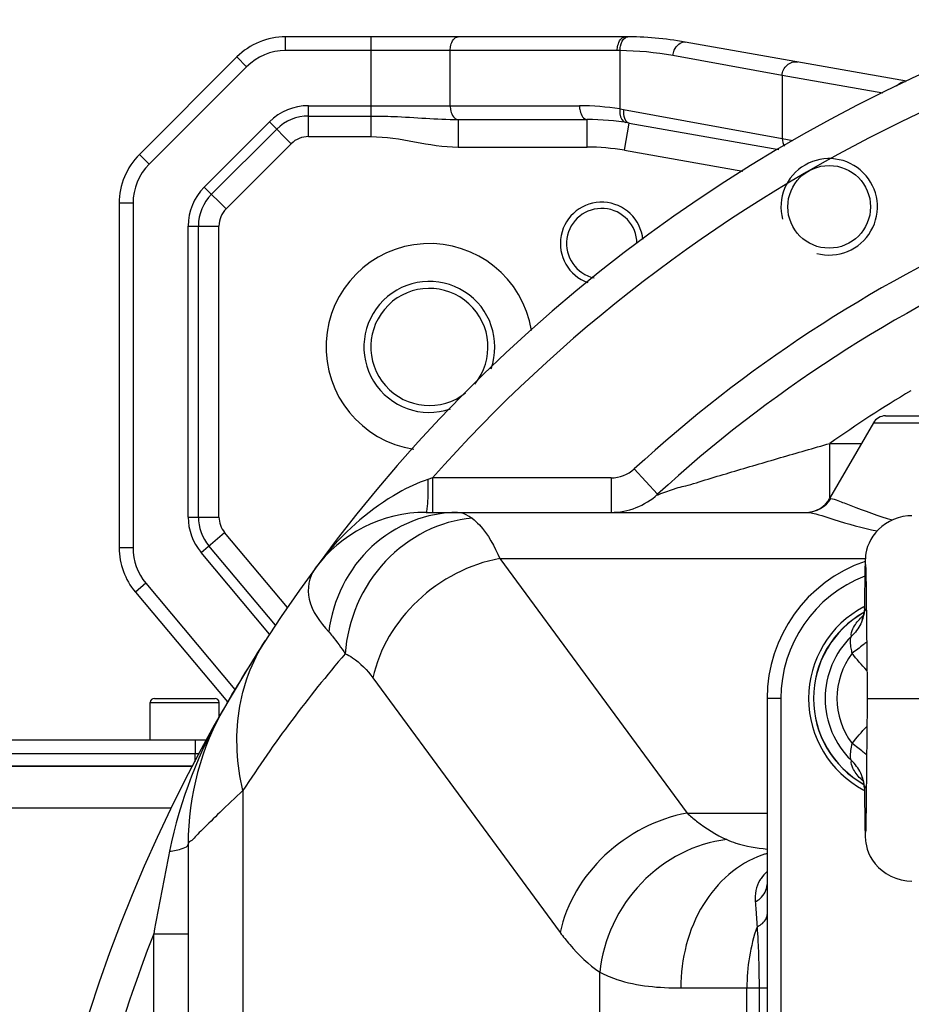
# Model space of a CAD drawing. Header units: millimetres. Extents: x 0 to 8493, y 0 to 6007.
# Tile 50 of 111: x 4142 to 4271, y 1316 to 1458. Entities that reach past the tile are written whole.
import ezdxf

# ---------------------------------------------------------------- set-up
doc = ezdxf.new("R2010")
doc.units = ezdxf.units.MM
doc.header["$LTSCALE"] = 467.107143
doc.layers.get('0').update_dxf_attribs({"linetype": 'CONTINUOUS'})
for name, color, linetype in [('304103000034DXF_CONTINUOUS_LINE', 7, 'CONTINUOUS'), ('304103000046DXF_CONTINUOUS_LINE', 7, 'CONTINUOUS'), ('304105000083DXF_CONTINUOUS_LINE', 7, 'CONTINUOUS'), ('304105000239DXF_CONTINUOUS_LINE', 7, 'CONTINUOUS'), ('304106000031DXF_CONTINUOUS_LINE', 7, 'CONTINUOUS'), ('501023000001DXF_CONTINUOUS_LINE', 7, 'CONTINUOUS'), ('501038000001DXF_CONTINUOUS_LINE', 7, 'CONTINUOUS'), ('最大动作范围图_DXF_DIMENSION', 7, 'CONTINUOUS')]:
    doc.layers.add(name, color=color, linetype=linetype)
doc.styles.get("Standard").update_dxf_attribs({"font": 'txt', "width": 0.7})
doc.dimstyles.new('DIMSTYLE_1', dxfattribs={"dimtxt": 85.714286, "dimasz": 42.857143, "dimexe": 1.5, "dimexo": 0, "dimgap": 6, "dimtad": 0, "dimtih": 1, "dimtoh": 1, "dimdec": 1, "dimdsep": 46, "dimtxsty": 'Standard', "dimblk": '_FILLED', "dimblk1": '_FILLED', "dimblk2": '_FILLED', "dimcen": 0.09, "dimclrt": 5, "dimazin": 2, "dimtp": 0.5, "dimtm": 0.5, "dimtfac": 1, "dimtdec": 65535, "dimtofl": 0, "dimtmove": 0, "dimatfit": 3, "dimldrblk": '_FILLED', "dimfxl": 0, "dimtolj": 1, "dimarcsym": 0})

# ---------------------------------------------------------------- blocks, each defined once
blk = doc.blocks.new('*D1')
at = {"layer": '最大动作范围图_DXF_DIMENSION', "color": 2, "linetype": 'Continuous', "transparency": 16777216}
blk.add_line((5263.67, 1245.98), (4966.12, 1245.98), dxfattribs=at)
for start, end in [(0, 86.39529), (109.00151, 167)]:
    blk.add_arc((4366.38, 1245.98), 610.46, start, end, dxfattribs=at)
for points in [[(3772.32, 1427.48), (3771.56, 1383.31), (3793.01, 1421.93)], [(4964.63, 1288.44), (4976.84, 1245.98), (4986.04, 1289.19)]]:
    blk.add_solid(points, dxfattribs=at)
blk = doc.blocks.new('_FILLED')
at = {"color": 0, "linetype": 'ByBlock'}
blk.add_solid([(0, 0), (-1, 0.25), (-1, -0.25)], dxfattribs=at)

msp = doc.modelspace()

# ---------------------------------------------------------------- linework, layer by layer
at = {"color": 2, "linetype": 'Continuous'}
msp.add_circle((4366.427, 1245.984), 316, dxfattribs=at)
at = {"layer": '304103000034DXF_CONTINUOUS_LINE', "color": 7, "linetype": 'Continuous'}
for p, q in [((4267.582, 1400.984), (4348.214, 1400.984)), ((4265.85, 1399.984), (4259.499, 1388.984)), ((4200.946, 1386.984), (4256.21, 1386.984)), ((4250.427, 1359.984), (4250.427, 1131.984)), ((4166.427, 1338.855), (4166.427, 1153.113))]:
    msp.add_line(p, q, dxfattribs=at)
at = {"layer": '304103000034DXF_CONTINUOUS_LINE', "color": 9, "linetype": 'Continuous'}
for p, q in [((4265.85, 1399.984), (4348.195, 1399.984)), ((4259.544, 1389.062), (4259.544, 1396.984)), ((4259.545, 1396.984), (4264.118, 1396.984)), ((4231.158, 1393.301), (4234.54, 1389.618)), ((4201.855, 1391.984), (4201.201, 1391.759)), ((4201.855, 1391.984), (4201.855, 1386.984)), ((4227.777, 1391.984), (4201.855, 1391.984)), ((4227.777, 1391.984), (4227.777, 1386.984)), ((4259.499, 1388.984), (4259.646, 1388.984)), ((4211.644, 1380.285), (4238.804, 1343.343)), ((4211.644, 1380.285), (4264.674, 1380.285)), ((4193.234, 1362.965), (4220.394, 1326.022)), ((4252.427, 1359.984), (4250.427, 1359.984)), ((4252.427, 1359.984), (4252.427, 1131.984)), ((4174.377, 1346.625), (4174.377, 1145.343)), ((4238.804, 1343.343), (4250.427, 1343.343)), ((4161.427, 1166.14), (4161.427, 1325.828)), ((4161.427, 1325.828), (4166.427, 1325.828)), ((4226.156, 1143.479), (4226.156, 1320.276)), ((4237.912, 1317.984), (4250.427, 1317.984)), ((4247.496, 1143.479), (4247.496, 1317.984)), ((4249.256, 1317.983), (4249.256, 1143.482))]:
    msp.add_line(p, q, dxfattribs=at)
at = {"layer": '304103000034DXF_CONTINUOUS_LINE', "color": 7, "linetype": 'Continuous'}
msp.add_circle((4259.427, 1431.313), 6, dxfattribs=at)
for centre, radius, start, end in [((4366.427, 1245.984), 225, 72.65327, 219.31615), ((4366.427, 1245.984), 195, 94.37817, 132.55865), ((4267.582, 1398.984), 2, 90, 150), ((4227.777, 1396.984), 10, 269.99761, 312.55689), ((4256.035, 1390.984), 4, 272.48378, 330), ((4200.946, 1366.984), 20, 89.99974, 143.82506), ((4271.427, 1359.984), 21, 108.88707, 180), ((4271.427, 1359.984), 15, 117.65761, 242.34239), ((4206.427, 1338.855), 40, 149.86728, 180)]:
    msp.add_arc(centre, radius, start, end, dxfattribs=at)
at = {"layer": '304103000034DXF_CONTINUOUS_LINE', "color": 9, "linetype": 'Continuous'}
for centre, radius, start, end in [((4366.427, 1245.984), 220, 94.99755, 138.4222), ((4366.427, 1245.984), 200, 95.49885, 132.55865), ((4366.427, 1245.984), 185, 120.95865, 125.29206), ((4227.777, 1396.984), 5, 270, 312.55865), ((4219.708, 1353.267), 43.241, 140.08792, 143.82743), ((4271.427, 1359.984), 19, 111.07203, 180), ((4329.559, 1246.02), 184.94, 139.36194, 147.04462), ((4732.392, 1222.342), 580.267, 168.52182, 169.726807), ((4254.086, 1324.491), 13.505, 106.9115, 109.0774), ((4254.067, 1324.554), 13.439, 105.78036, 106.91061), ((4253.836, 1330.989), 5.174, 131.26828, 146.04684), ((4253.79, 1331.027), 5.115, 146.11112, 149.62721), ((4366.427, 1245.984), 220, 158.72004, 169.52432)]:
    msp.add_arc(centre, radius, start, end, dxfattribs=at)
at = {"layer": '304103000034DXF_CONTINUOUS_LINE', "color": 2, "linetype": 'Continuous'}
msp.add_arc((4259.427, 1431.313), 7, 255, 195, dxfattribs=at)
at = {"layer": '304103000034DXF_CONTINUOUS_LINE', "color": 9, "linetype": 'Continuous'}
for points, knots in [([(4234.54, 1389.618), (4234.17, 1389.343), (4237.154, 1390.57), (4238.464, 1390.734), (4242.033, 1391.891), (4246.453, 1393.176), (4252.42, 1394.951), (4257.151, 1396.306), (4259.545, 1396.984)], [0, 0, 0, 0, 0.053105, 0.1640773, 0.2938132, 0.430902, 0.7136207, 1, 1, 1, 1]), ([(4201.201, 1391.759), (4199.725, 1391.25), (4194.165, 1388.662), (4189.455, 1384.495), (4186.541, 1381.011)], [0, 0, 0, 0, 0.255761, 1, 1, 1, 1]), ([(4201.201, 1391.759), (4201.2, 1391.237), (4201.161, 1389.695), (4201.217, 1388.129), (4201.007, 1387.127)], [0, 0, 0, 0, 0.3377788, 1, 1, 1, 1]), ([(4259.646, 1388.984), (4260.001, 1388.984), (4260.982, 1388.59), (4263.906, 1387.463), (4266.56, 1386.455), (4268.628, 1385.893)], [0, 0, 0, 0, 0.1120558, 0.3236478, 1, 1, 1, 1]), ([(4205.515, 1386.984), (4201.061, 1386.984), (4191.704, 1383.225), (4187.401, 1374.251), (4186.817, 1369.66)], [0, 0, 0, 0, 0.4904576, 1, 1, 1, 1]), ([(4207.629, 1386.123), (4202.966, 1385.764), (4193.573, 1380.927), (4189.549, 1371.335), (4189.219, 1366.467)], [0, 0, 0, 0, 0.4894504, 1, 1, 1, 1]), ([(4201.007, 1387.127), (4200.999, 1387.09), (4200.989, 1387.047), (4200.962, 1386.983), (4200.946, 1386.983)], [0, 0, 0, 0, 0.7022979, 1, 1, 1, 1]), ([(4205.515, 1386.984), (4206.057, 1386.984), (4206.818, 1386.686), (4207.448, 1386.257), (4207.629, 1386.123)], [0, 0, 0, 0, 0.7059846, 1, 1, 1, 1]), ([(4207.629, 1386.123), (4208.008, 1385.843), (4209.749, 1384.201), (4210.874, 1382.029), (4211.644, 1380.285)], [0, 0, 0, 0, 0.198172, 1, 1, 1, 1]), ([(4256.21, 1386.984), (4256.264, 1386.984), (4256.385, 1386.975), (4256.505, 1386.956), (4256.573, 1386.945)], [0, 0, 0, 0, 0.4397401, 1, 1, 1, 1]), ([(4256.573, 1386.945), (4257.78, 1386.734), (4260.987, 1385.615), (4264.252, 1384.752), (4266.353, 1384.281)], [0, 0, 0, 0, 0.3627187, 1, 1, 1, 1]), ([(4211.644, 1380.285), (4207.255, 1379.479), (4199.007, 1375.2), (4194.111, 1367.192), (4193.234, 1362.965)], [0, 0, 0, 0, 0.5082339, 1, 1, 1, 1]), ([(4184.802, 1378.789), (4183.925, 1377.59), (4183.385, 1373.799), (4185.578, 1371.025), (4186.817, 1369.66)], [0, 0, 0, 0, 0.4463205, 1, 1, 1, 1]), ([(4186.817, 1369.66), (4187.009, 1369.448), (4187.864, 1368.424), (4188.621, 1367.325), (4189.219, 1366.467)], [0, 0, 0, 0, 0.2152488, 1, 1, 1, 1]), ([(4174.377, 1346.625), (4173.493, 1350.379), (4172.985, 1358.056), (4175.658, 1365.338), (4177.634, 1368.385)], [0, 0, 0, 0, 0.5150714, 1, 1, 1, 1]), ([(4189.219, 1366.467), (4189.581, 1366.307), (4191.152, 1365.437), (4192.409, 1364.087), (4193.234, 1362.965)], [0, 0, 0, 0, 0.2211595, 1, 1, 1, 1]), ([(4174.377, 1346.625), (4173.243, 1345.573), (4171.252, 1343.712), (4169.053, 1341.485), (4167.654, 1340.159), (4167.068, 1339.4), (4166.472, 1339.102), (4166.427, 1338.855)], [0, 0, 0, 0, 0.4174973, 0.7336174, 0.8485394, 0.9321702, 1, 1, 1, 1]), ([(4238.804, 1343.343), (4234.415, 1342.536), (4226.168, 1338.258), (4221.272, 1330.25), (4220.394, 1326.022)], [0, 0, 0, 0, 0.5082339, 1, 1, 1, 1]), ([(4238.804, 1343.343), (4239.255, 1342.934), (4241.021, 1341.442), (4243.011, 1340.207), (4244.566, 1339.512)], [0, 0, 0, 0, 0.2632441, 1, 1, 1, 1]), ([(4163.73, 1337.812), (4164.397, 1337.893), (4165.234, 1338.015), (4166.428, 1338.538), (4166.428, 1338.855)], [0, 0, 0, 0, 0.6799604, 1, 1, 1, 1]), ([(4244.566, 1339.512), (4239.965, 1338.998), (4230.903, 1334.217), (4226.641, 1325.007), (4226.156, 1320.276)], [0, 0, 0, 0, 0.4932516, 1, 1, 1, 1]), ([(4244.566, 1339.512), (4244.994, 1339.321), (4246.877, 1338.609), (4248.884, 1338.277), (4250.418, 1338.135)], [0, 0, 0, 0, 0.2331669, 1, 1, 1, 1]), ([(4249.672, 1337.254), (4246.173, 1336.044), (4239.822, 1330.234), (4237.912, 1322.163), (4237.912, 1317.984)], [0, 0, 0, 0, 0.4697968, 1, 1, 1, 1]), ([(4248.697, 1330.484), (4248.954, 1330.618), (4249.827, 1331.179), (4250.427, 1332.233), (4250.427, 1332.984)], [0, 0, 0, 0, 0.2786369, 1, 1, 1, 1]), ([(4248.697, 1330.484), (4248.723, 1330.21), (4248.83, 1329.001), (4248.911, 1327.79), (4248.962, 1326.853)], [0, 0, 0, 0, 0.2264994, 1, 1, 1, 1]), ([(4248.962, 1326.853), (4249.178, 1326.954), (4249.857, 1327.328), (4250.427, 1328.078), (4250.427, 1328.627)], [0, 0, 0, 0, 0.3026213, 1, 1, 1, 1]), ([(4220.394, 1326.022), (4220.836, 1325.421), (4222.517, 1323.286), (4224.517, 1321.375), (4226.156, 1320.276)], [0, 0, 0, 0, 0.2744477, 1, 1, 1, 1]), ([(4248.962, 1326.853), (4249.009, 1326.188), (4249.187, 1323.235), (4249.256, 1320.275), (4249.256, 1317.983)], [0, 0, 0, 0, 0.2252414, 1, 1, 1, 1]), ([(4226.156, 1320.276), (4226.939, 1319.856), (4230.668, 1318.301), (4234.783, 1317.984), (4237.912, 1317.984)], [0, 0, 0, 0, 0.2212446, 1, 1, 1, 1])]:
    msp.add_open_spline(points, degree=3, knots=knots, dxfattribs=at)
for points in [[(4256.21, 1386.984), (4257.535, 1386.984), (4258.987, 1387.834), (4259.646, 1388.984)], [(4171.833, 1358.935), (4168.047, 1352.413), (4165.229, 1345.203), (4163.73, 1337.812)], [(4249.377, 1333.613), (4248.838, 1332.692), (4248.597, 1331.547), (4248.697, 1330.484)], [(4248.962, 1326.853), (4247.973, 1324.025), (4247.496, 1320.98), (4247.496, 1317.984)]]:
    msp.add_open_spline(points, degree=3, dxfattribs=at)
at = {"layer": '304103000046DXF_CONTINUOUS_LINE', "color": 9, "linetype": 'Continuous'}
for p, q in [((4180.569, 1453.984), (4180.569, 1455.984)), ((4192.978, 1441.512), (4192.978, 1455.984)), ((4174.913, 1451.641), (4173.498, 1453.055)), ((4228.688, 1453.984), (4180.569, 1453.984)), ((4204.449, 1445.984), (4204.449, 1453.984)), ((4229.076, 1453.982), (4228.688, 1453.984)), ((4229.076, 1453.982), (4229.077, 1445.513)), ((4252.618, 1450.367), (4236.766, 1453.255)), ((4174.913, 1451.641), (4160.77, 1437.499)), ((4252.618, 1450.367), (4252.618, 1441.228)), ((4267.204, 1447.795), (4252.618, 1450.367)), ((4183.883, 1441.512), (4183.883, 1445.984)), ((4183.883, 1445.984), (4223.191, 1445.984)), ((4183.883, 1444.493), (4192.978, 1444.493)), ((4229.599, 1445.422), (4252.618, 1441.228)), ((4168.77, 1434.185), (4178.226, 1443.641)), ((4178.226, 1443.641), (4181.389, 1440.479)), ((4205.627, 1439.984), (4205.627, 1443.984)), ((4224.338, 1439.984), (4224.338, 1443.984)), ((4229.721, 1439.513), (4230.416, 1443.452)), ((4169.825, 1433.131), (4179.28, 1442.587)), ((4183.883, 1441.512), (4192.978, 1441.512)), ((4171.933, 1431.023), (4181.389, 1440.479)), ((4252.618, 1441.228), (4254.17, 1440.954)), ((4160.77, 1437.499), (4159.356, 1438.913)), ((4205.582, 1439.984), (4224.338, 1439.984)), ((4229.721, 1439.513), (4246.915, 1436.481)), ((4168.77, 1434.185), (4171.933, 1431.023)), ((4158.427, 1431.842), (4156.427, 1431.842)), ((4158.427, 1431.842), (4158.427, 1381.842)), ((4166.427, 1386.309), (4166.427, 1428.528)), ((4166.427, 1428.528), (4170.899, 1428.528)), ((4167.918, 1386.309), (4167.918, 1428.528)), ((4170.899, 1386.309), (4170.899, 1428.528)), ((4166.427, 1386.309), (4170.899, 1386.309)), ((4168.299, 1381.167), (4171.725, 1384.042)), ((4180.838, 1373.181), (4171.725, 1384.042)), ((4158.427, 1381.842), (4156.427, 1381.842)), ((4179.113, 1370.599), (4169.441, 1382.125)), ((4178.25, 1369.308), (4168.299, 1381.167)), ((4160.299, 1376.7), (4158.767, 1375.414)), ((4160.299, 1376.7), (4173.224, 1361.296)), ((4167.047, 1350.087), (4048.427, 1350.087)), ((4164.025, 1344.088), (4048.427, 1344.088))]:
    msp.add_line(p, q, dxfattribs=at)
at = {"layer": '304103000046DXF_CONTINUOUS_LINE', "color": 7, "linetype": 'Continuous'}
for p, q in [((4229.835, 1455.984), (4180.569, 1455.984)), ((4270.652, 1449.558), (4238.517, 1455.224)), ((4173.498, 1453.055), (4159.356, 1438.913)), ((4205.596, 1443.984), (4224.338, 1443.984)), ((4230.416, 1443.452), (4252.109, 1439.627)), ((4156.427, 1431.842), (4156.427, 1381.842)), ((4158.767, 1375.414), (4172.145, 1359.471)), ((4092.427, 1350.211), (4167.114, 1350.211))]:
    msp.add_line(p, q, dxfattribs=at)
at = {"layer": '304103000046DXF_CONTINUOUS_LINE', "color": 9, "linetype": 'Continuous'}
msp.add_lwpolyline([(4229.077, 1445.513), (4229.338, 1445.468), (4229.599, 1445.422)], dxfattribs=at)
at = {"layer": '304103000046DXF_CONTINUOUS_LINE', "color": 7, "linetype": 'Continuous'}
for centre, radius, start, end in [((4180.569, 1445.984), 10, 90, 135), ((4229.835, 1405.984), 50, 79.99996, 90), ((4224.338, 1408.984), 35, 80.00006, 90), ((4166.427, 1431.842), 10, 135, 180), ((4226.427, 1425.984), 6, 5.48877, 250.5501), ((4226.427, 1425.984), 5.1, 359.9296, 257.67571), ((4201.427, 1410.984), 15, 9.1455, 261.29186), ((4201.427, 1410.984), 9.5, 340.43243, 288.74247), ((4201.427, 1410.984), 8.5, 320.70919, 308.23125), ((4166.427, 1381.842), 10, 180, 220)]:
    msp.add_arc(centre, radius, start, end, dxfattribs=at)
at = {"layer": '304103000046DXF_CONTINUOUS_LINE', "color": 9, "linetype": 'Continuous'}
for centre, radius, start, end in [((4180.569, 1445.984), 8, 90, 135), ((4228.697, 1408.973), 45.011, 79.67219, 89.51658), ((4183.883, 1437.984), 8, 90, 135), ((4223.186, 1408.925), 37.059, 80.85425, 89.99271), ((4183.883, 1437.984), 6.509, 90, 135), ((4183.883, 1437.984), 3.528, 90, 135), ((4224.338, 1408.984), 31, 80, 90), ((4166.427, 1431.842), 8, 135, 180), ((4174.427, 1428.528), 8, 135, 180), ((4174.427, 1428.528), 6.509, 135, 180), ((4174.427, 1428.528), 3.528, 135, 180), ((4174.427, 1386.309), 8, 180, 220), ((4174.427, 1386.309), 6.509, 180, 220), ((4174.427, 1386.309), 3.528, 180, 220), ((4166.427, 1381.842), 8, 180, 220)]:
    msp.add_arc(centre, radius, start, end, dxfattribs=at)
for points, knots in [([(4204.449, 1453.984), (4204.449, 1454.241), (4204.506, 1454.994), (4205.054, 1455.984), (4205.596, 1455.984)], [0, 0, 0, 0, 0.3213111, 1, 1, 1, 1]), ([(4228.688, 1453.984), (4228.688, 1454.24), (4228.745, 1454.994), (4229.292, 1455.984), (4229.835, 1455.984)], [0, 0, 0, 0, 0.3209535, 1, 1, 1, 1]), ([(4229.077, 1453.982), (4229.078, 1454.191), (4229.142, 1454.879), (4229.457, 1455.656), (4229.895, 1455.892)], [0, 0, 0, 0, 0.2952461, 1, 1, 1, 1]), ([(4229.895, 1455.892), (4229.949, 1455.921), (4230.061, 1455.967), (4230.182, 1455.983), (4230.24, 1455.982)], [0, 0, 0, 0, 0.5128955, 1, 1, 1, 1]), ([(4236.766, 1453.255), (4236.791, 1453.533), (4236.963, 1454.415), (4237.882, 1455.336), (4238.517, 1455.224)], [0, 0, 0, 0, 0.3022075, 1, 1, 1, 1]), ([(4252.618, 1450.367), (4252.624, 1450.927), (4253.128, 1452.087), (4254.36, 1452.431), (4254.897, 1452.336)], [0, 0, 0, 0, 0.5066972, 1, 1, 1, 1]), ([(4204.449, 1445.984), (4204.449, 1445.727), (4204.506, 1444.973), (4205.054, 1443.986), (4205.596, 1443.984)], [0, 0, 0, 0, 0.3213016, 1, 1, 1, 1]), ([(4223.191, 1445.984), (4223.191, 1445.728), (4223.249, 1444.974), (4223.796, 1443.984), (4224.338, 1443.984)], [0, 0, 0, 0, 0.3209535, 1, 1, 1, 1]), ([(4192.978, 1444.493), (4194.058, 1444.493), (4198.266, 1444.414), (4202.463, 1443.986), (4205.591, 1443.984)], [0, 0, 0, 0, 0.2565977, 1, 1, 1, 1]), ([(4229.077, 1445.513), (4229.051, 1445.276), (4229.025, 1444.573), (4229.41, 1443.618), (4229.906, 1443.538)], [0, 0, 0, 0, 0.3220786, 1, 1, 1, 1])]:
    msp.add_open_spline(points, degree=3, knots=knots, dxfattribs=at)
for points in [[(4269.216, 1448.866), (4269.531, 1449.224), (4270.013, 1449.476), (4270.488, 1449.52)], [(4229.599, 1445.422), (4229.563, 1445.113), (4229.567, 1444.795), (4229.627, 1444.49)], [(4229.627, 1444.49), (4229.711, 1444.064), (4229.988, 1443.528), (4230.416, 1443.452)], [(4192.978, 1441.512), (4197.21, 1441.512), (4201.35, 1439.984), (4205.582, 1439.984)], [(4252.618, 1441.228), (4252.613, 1440.845), (4252.724, 1440.445), (4252.928, 1440.121)]]:
    msp.add_open_spline(points, degree=3, dxfattribs=at)
at = {"layer": '304105000083DXF_CONTINUOUS_LINE', "color": 7, "linetype": 'Continuous'}
for p, q in [((4089.427, 1353.984), (4169.155, 1353.984)), ((4089.427, 1351.984), (4168.073, 1351.984))]:
    msp.add_line(p, q, dxfattribs=at)
at = {"layer": '304105000083DXF_CONTINUOUS_LINE', "color": 9, "linetype": 'Continuous'}
msp.add_line((4167.427, 1353.984), (4167.427, 1351.984), dxfattribs=at)
at = {"layer": '304105000239DXF_CONTINUOUS_LINE', "color": 7, "linetype": 'Continuous'}
msp.add_arc((4366.427, 1245.984), 225, 147.04347, 149.86734, dxfattribs=at)
at = {"layer": '304106000031DXF_CONTINUOUS_LINE', "color": 7, "linetype": 'Continuous'}
msp.add_line((4089.427, 1351.984), (4168.073, 1351.984), dxfattribs=at)
at = {"layer": '304106000031DXF_CONTINUOUS_LINE', "color": 9, "linetype": 'Continuous'}
msp.add_line((4167.427, 1350.791), (4167.427, 1351.984), dxfattribs=at)
at = {"layer": '501023000001DXF_CONTINUOUS_LINE', "color": 7, "linetype": 'Continuous'}
for p, q in [((4160.927, 1353.984), (4160.927, 1359.384)), ((4161.527, 1359.984), (4170.327, 1359.984)), ((4170.927, 1357.261), (4170.927, 1359.384))]:
    msp.add_line(p, q, dxfattribs=at)
at = {"layer": '501023000001DXF_CONTINUOUS_LINE', "color": 9, "linetype": 'Continuous'}
msp.add_line((4160.927, 1359.384), (4170.927, 1359.384), dxfattribs=at)
at = {"layer": '501023000001DXF_CONTINUOUS_LINE', "color": 7, "linetype": 'Continuous'}
for centre, start, end in [((4161.527, 1359.384), 90, 180), ((4170.327, 1359.384), 0, 90)]:
    msp.add_arc(centre, 0.6, start, end, dxfattribs=at)
at = {"layer": '501038000001DXF_CONTINUOUS_LINE', "color": 7, "linetype": 'Continuous'}
for p, q in [((4264.625, 1378.985), (4264.613, 1378.412)), ((4264.714, 1379.345), (4264.721, 1379.152)), ((4264.721, 1379.152), (4264.729, 1378.871)), ((4264.729, 1378.871), (4264.738, 1378.504)), ((4264.6, 1377.709), (4264.587, 1376.862)), ((4264.613, 1378.412), (4264.6, 1377.709)), ((4264.738, 1378.504), (4264.747, 1378.047)), ((4264.747, 1378.047), (4264.757, 1377.492)), ((4264.757, 1377.492), (4264.773, 1376.466)), ((4264.587, 1376.862), (4264.566, 1375.301)), ((4264.773, 1376.466), (4264.789, 1375.2)), ((4264.566, 1375.301), (4264.541, 1373.119)), ((4264.789, 1375.2), (4264.807, 1373.689)), ((4264.541, 1373.119), (4264.538, 1372.989)), ((4264.538, 1372.989), (4264.538, 1372.988)), ((4264.807, 1373.689), (4264.825, 1371.933)), ((4264.825, 1371.933), (4264.844, 1369.933)), ((4264.844, 1369.933), (4264.871, 1366.905)), ((4264.927, 1359.984), (4264.88, 1354.084)), ((4264.88, 1354.084), (4264.854, 1351.068)), ((4264.854, 1351.068), (4264.829, 1348.419)), ((4264.829, 1348.419), (4264.811, 1346.682)), ((4264.538, 1346.979), (4264.538, 1346.98)), ((4264.538, 1346.979), (4264.541, 1346.849)), ((4264.541, 1346.849), (4264.563, 1344.939)), ((4264.811, 1346.682), (4264.794, 1345.161)), ((4264.563, 1344.939), (4264.584, 1343.328)), ((4264.794, 1345.161), (4264.778, 1343.853)), ((4264.584, 1343.328), (4264.597, 1342.432)), ((4264.778, 1343.853), (4264.762, 1342.758)), ((4264.597, 1342.432), (4264.61, 1341.674)), ((4264.61, 1341.674), (4264.624, 1341.047)), ((4264.741, 1341.631), (4264.732, 1341.208)), ((4264.751, 1342.147), (4264.741, 1341.631)), ((4264.762, 1342.758), (4264.751, 1342.147)), ((4264.624, 1341.047), (4264.637, 1340.539)), ((4264.732, 1341.208), (4264.723, 1340.88))]:
    msp.add_line(p, q, dxfattribs=at)
at = {"layer": '501038000001DXF_CONTINUOUS_LINE', "color": 9, "linetype": 'Continuous'}
msp.add_line((4264.927, 1359.984), (4277.927, 1359.984), dxfattribs=at)
at = {"layer": '501038000001DXF_CONTINUOUS_LINE', "color": 7, "linetype": 'Continuous'}
for points in [[(4271.427, 1386.484), (4270.849, 1386.46), (4270.135, 1386.363), (4269.444, 1386.197), (4268.783, 1385.964), (4268.159, 1385.671), (4267.579, 1385.324), (4267.046, 1384.928), (4266.565, 1384.492), (4266.139, 1384.024), (4265.772, 1383.533), (4265.463, 1383.028), (4265.21, 1382.518), (4265.012, 1382.01), (4264.866, 1381.518), (4264.77, 1381.074), (4264.717, 1380.724), (4264.69, 1380.479), (4264.675, 1380.292), (4264.665, 1380.132), (4264.657, 1379.978), (4264.65, 1379.816), (4264.644, 1379.64), (4264.637, 1379.445), (4264.625, 1378.985)], [(4264.71, 1379.435), (4264.71, 1379.433), (4264.711, 1379.405), (4264.714, 1379.345)], [(4264.538, 1372.988), (4264.48, 1372.404), (4264.36, 1371.888), (4264.237, 1371.551), (4264.178, 1371.429)], [(4264.871, 1366.905), (4264.921, 1360.778), (4264.927, 1359.984)], [(4264.173, 1348.55), (4264.167, 1348.559), (4264.236, 1348.419), (4264.359, 1348.083), (4264.479, 1347.568), (4264.538, 1346.98)], [(4264.637, 1340.539), (4264.644, 1340.323), (4264.651, 1340.127), (4264.659, 1339.946), (4264.669, 1339.77), (4264.682, 1339.579), (4264.705, 1339.34), (4264.749, 1339.016), (4264.832, 1338.592), (4264.962, 1338.111), (4265.147, 1337.598), (4265.397, 1337.062), (4265.716, 1336.519), (4266.106, 1335.985), (4266.566, 1335.474), (4267.098, 1334.998), (4267.698, 1334.566), (4268.365, 1334.192), (4269.094, 1333.885), (4269.879, 1333.658), (4270.71, 1333.521), (4271.427, 1333.484)], [(4264.723, 1340.88), (4264.715, 1340.651), (4264.712, 1340.578), (4264.711, 1340.56)]]:
    msp.add_lwpolyline(points, dxfattribs=at)
msp.add_arc((4271.427, 1359.984), 14.28, 119.19438, 240.80447, dxfattribs=at)
at = {"layer": '501038000001DXF_CONTINUOUS_LINE', "color": 9, "linetype": 'Continuous'}
for centre, radius, start, end in [((4271.427, 1359.984), 14.261, 119.15643, 240.82066), ((4269.763, 1365.982), 8.08, 131.7995, 135.80234), ((4271.427, 1359.984), 12.584, 134.24519, 225.75481), ((4271.427, 1359.984), 10.865, 142.9415, 217.0585), ((4269.759, 1353.981), 8.073, 224.12441, 228.20464)]:
    msp.add_arc(centre, radius, start, end, dxfattribs=at)
for points, knots in [([(4264.538, 1372.988), (4264.51, 1372.242), (4264.141, 1370.737), (4263.209, 1369.503), (4262.647, 1368.998)], [0, 0, 0, 0, 0.4972381, 1, 1, 1, 1]), ([(4264.57, 1373.07), (4264.562, 1373.084), (4264.559, 1373.087), (4264.541, 1373.123), (4264.541, 1373.119)], [0, 0, 0, 0, 0.7909786, 1, 1, 1, 1]), ([(4264.817, 1372.638), (4264.787, 1372.689), (4264.703, 1372.832), (4264.621, 1372.977), (4264.57, 1373.07)], [0, 0, 0, 0, 0.3559621, 1, 1, 1, 1]), ([(4262.647, 1368.998), (4262.591, 1369.364), (4262.916, 1370.379), (4263.534, 1371.165), (4263.971, 1371.615)], [0, 0, 0, 0, 0.3711412, 1, 1, 1, 1]), ([(4262.757, 1366.531), (4262.739, 1366.782), (4262.573, 1367.575), (4262.391, 1368.484), (4262.647, 1368.998)], [0, 0, 0, 0, 0.3043399, 1, 1, 1, 1]), ([(4264.861, 1368.164), (4264.7, 1368.03), (4264.011, 1367.47), (4263.304, 1366.932), (4262.757, 1366.531)], [0, 0, 0, 0, 0.2365134, 1, 1, 1, 1]), ([(4262.647, 1350.97), (4262.577, 1351.11), (4262.377, 1351.941), (4262.709, 1352.762), (4262.757, 1353.437)], [0, 0, 0, 0, 0.1881652, 1, 1, 1, 1]), ([(4264.861, 1351.804), (4264.7, 1351.938), (4264.011, 1352.498), (4263.304, 1353.036), (4262.757, 1353.437)], [0, 0, 0, 0, 0.2365132, 1, 1, 1, 1]), ([(4263.964, 1348.361), (4263.529, 1348.81), (4262.914, 1349.593), (4262.592, 1350.605), (4262.647, 1350.97)], [0, 0, 0, 0, 0.628693, 1, 1, 1, 1]), ([(4264.538, 1346.98), (4264.51, 1347.726), (4264.141, 1349.231), (4263.209, 1350.465), (4262.647, 1350.97)], [0, 0, 0, 0, 0.4972372, 1, 1, 1, 1]), ([(4264.608, 1346.966), (4264.62, 1346.989), (4264.688, 1347.11), (4264.759, 1347.231), (4264.817, 1347.329)], [0, 0, 0, 0, 0.1820501, 1, 1, 1, 1]), ([(4264.541, 1346.849), (4264.541, 1346.847), (4264.585, 1346.923), (4264.587, 1346.929), (4264.608, 1346.966)], [0, 0, 0, 0, 0.0434147, 1, 1, 1, 1])]:
    msp.add_open_spline(points, degree=3, knots=knots, dxfattribs=at)
for points in [[(4264.894, 1364.063), (4264.131, 1364.84), (4263.412, 1365.662), (4262.757, 1366.531)], [(4262.757, 1353.437), (4263.412, 1354.306), (4264.131, 1355.128), (4264.894, 1355.904)]]:
    msp.add_open_spline(points, degree=3, dxfattribs=at)

# ---------------------------------------------------------------- dimensions: what is measured, and where the dimension line sits
at = {"layer": '最大动作范围图_DXF_DIMENSION', "color": 2, "linetype": 'Continuous'}
dim = msp.add_angular_dim_2l(base=(4435.4838, 1852.5202), line1=((5257.5696, 1245.984), (5263.6742, 1245.984)), line2=((3777.5117, 1381.9345), (3771.5635, 1383.3077)), dimstyle='DIMSTYLE_1', dxfattribs=at)
dim.commit()
dim.dimension.update_dxf_attribs({"geometry": '*D1', "text_midpoint": (4167.6161, 1808.2973), "dimtype": 162})

doc.saveas('drawing.dxf')
